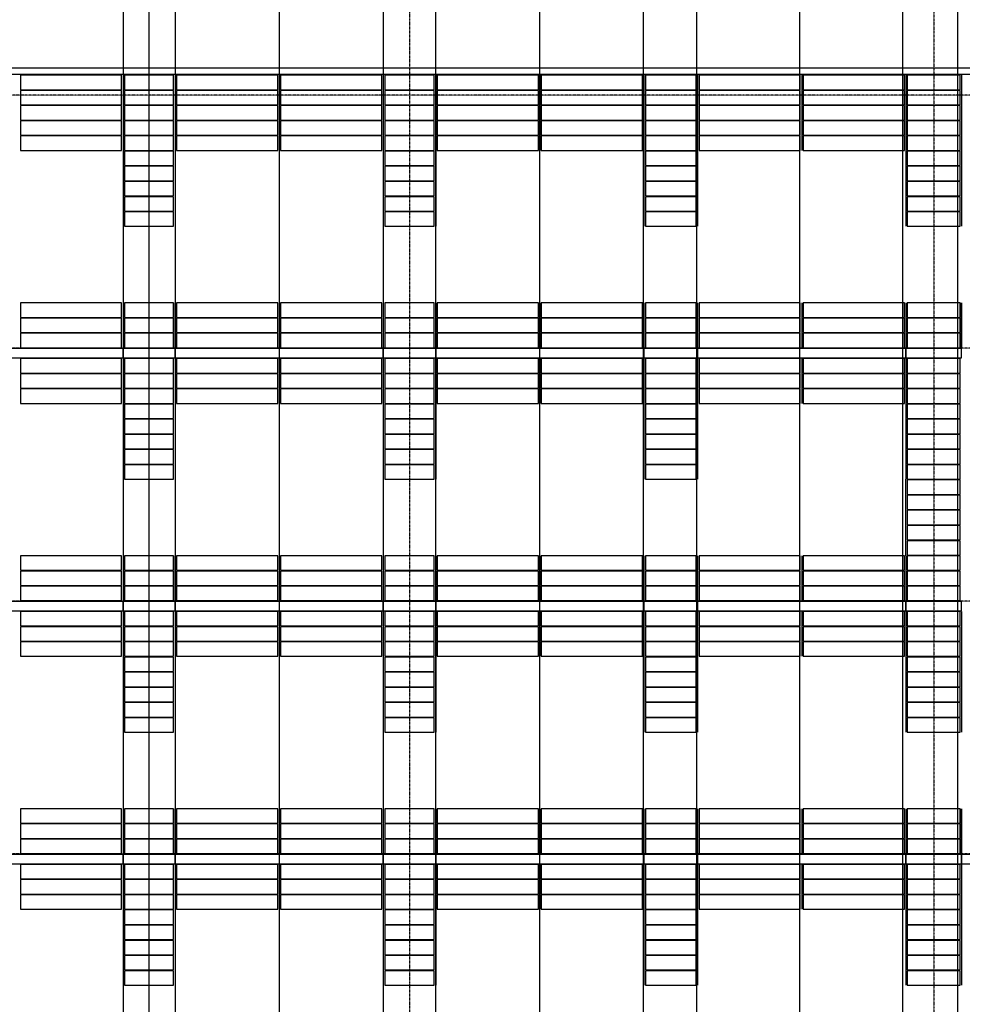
# Model space of a CAD drawing. Header units: millimetres. Extents: x -89870 to 271682, y -14857 to 84958.
# Tile 7 of 31: x -64219 to -51178, y 25471 to 39095. Entities that reach past the tile are written whole.
import ezdxf

# ---------------------------------------------------------------- set-up
doc = ezdxf.new("R2010")
doc.units = ezdxf.units.MM
doc.linetypes.add('DASHDOT', pattern=[25.4, 12.7, -6.35, 0, -6.35])
for name, color, linetype in [('alu uprof', 3, 'Continuous'), ('alu vprof', 3, 'Continuous'), ('hulplijn', 11, 'Continuous'), ('keramiek', 1, 'Continuous'), ('stramien', 1, 'DASHDOT')]:
    doc.layers.add(name, color=color, linetype=linetype)

msp = doc.modelspace()

# ---------------------------------------------------------------- linework, layer by layer
at = {"layer": 'alu uprof'}
for points in [[(-35637.7, 38336.2), (-89219.7, 38336.2), (-89219.7, 38431.2), (-35637.7, 38431.2)], [(-65668.7, 34416.2), (-62788.7, 34416.2), (-62788.7, 34546.2), (-65668.7, 34546.2)], [(-62788.7, 34416.2), (-62068.7, 34416.2), (-62068.7, 34546.2), (-62788.7, 34546.2)], [(-62068.7, 34416.2), (-59188.7, 34416.2), (-59188.7, 34546.2), (-62068.7, 34546.2)], [(-59188.7, 34416.2), (-58462.7, 34416.2), (-58462.7, 34546.2), (-59188.7, 34546.2)], [(-58462.7, 34416.2), (-55582.7, 34416.2), (-55582.7, 34546.2), (-58462.7, 34546.2)], [(-55582.7, 34416.2), (-54839.7, 34416.2), (-54839.7, 34546.2), (-55582.7, 34546.2)], [(-54839.7, 34416.2), (-51959.7, 34416.2), (-51959.7, 34546.2), (-54839.7, 34546.2)], [(-51959.7, 34416.2), (-51187.7, 34416.2), (-51187.7, 34546.2), (-51959.7, 34546.2)], [(-65668.7, 30916.2), (-62788.7, 30916.2), (-62788.7, 31046.2), (-65668.7, 31046.2)], [(-62788.7, 30916.2), (-62068.7, 30916.2), (-62068.7, 31046.2), (-62788.7, 31046.2)], [(-62068.7, 30916.2), (-59188.7, 30916.2), (-59188.7, 31046.2), (-62068.7, 31046.2)], [(-59188.7, 30916.2), (-58462.7, 30916.2), (-58462.7, 31046.2), (-59188.7, 31046.2)], [(-58462.7, 30916.2), (-55582.7, 30916.2), (-55582.7, 31046.2), (-58462.7, 31046.2)], [(-55582.7, 30916.2), (-54839.7, 30916.2), (-54839.7, 31046.2), (-55582.7, 31046.2)], [(-54839.7, 30916.2), (-51959.7, 30916.2), (-51959.7, 31046.2), (-54839.7, 31046.2)], [(-51959.7, 30916.2), (-51187.7, 30916.2), (-51187.7, 31046.2), (-51959.7, 31046.2)], [(-65668.7, 27416.2), (-62788.7, 27416.2), (-62788.7, 27546.2), (-65668.7, 27546.2)], [(-62788.7, 27416.2), (-62068.7, 27416.2), (-62068.7, 27546.2), (-62788.7, 27546.2)], [(-62068.7, 27416.2), (-59188.7, 27416.2), (-59188.7, 27546.2), (-62068.7, 27546.2)], [(-59188.7, 27416.2), (-58462.7, 27416.2), (-58462.7, 27546.2), (-59188.7, 27546.2)], [(-58462.7, 27416.2), (-55582.7, 27416.2), (-55582.7, 27546.2), (-58462.7, 27546.2)], [(-55582.7, 27416.2), (-54839.7, 27416.2), (-54839.7, 27546.2), (-55582.7, 27546.2)], [(-54839.7, 27416.2), (-51959.7, 27416.2), (-51959.7, 27546.2), (-54839.7, 27546.2)], [(-51959.7, 27416.2), (-51187.7, 27416.2), (-51187.7, 27546.2), (-51959.7, 27546.2)], [(-51187.7, 27416.2), (-48307.7, 27416.2), (-48307.7, 27546.2), (-51187.7, 27546.2)]]:
    msp.add_lwpolyline(points, close=True, dxfattribs=at)
at = {"layer": 'alu vprof'}
for points in [[(-62788.7, 38326.2), (-62788.7, 36236.2)], [(-62068.7, 38326.2), (-62068.7, 36236.2)], [(-60628.7, 38326.2), (-60628.7, 37286.2)], [(-59188.7, 38326.2), (-59188.7, 36236.2)], [(-58462.7, 38326.2), (-58462.7, 36236.2)], [(-57022.7, 38326.2), (-57022.7, 37286.2)], [(-55582.7, 38326.2), (-55582.7, 36236.2)], [(-54839.7, 38326.2), (-54839.7, 36236.2)], [(-53399.7, 38326.2), (-53399.7, 37286.2)], [(-51959.7, 38326.2), (-51959.7, 36236.2)], [(-51187.7, 38326.2), (-51187.7, 36236.2)], [(-62788.7, 37906.2), (-62788.7, 36236.2)], [(-62068.7, 37906.2), (-62068.7, 36236.2)], [(-59188.7, 37906.2), (-59188.7, 36236.2)], [(-58462.7, 37906.2), (-58462.7, 36236.2)], [(-55582.7, 37906.2), (-55582.7, 36236.2)], [(-54839.7, 37906.2), (-54839.7, 36236.2)], [(-51959.7, 37906.2), (-51959.7, 36236.2)], [(-51187.7, 37906.2), (-51187.7, 36236.2)], [(-62788.7, 35176.5), (-62788.7, 34556.2)], [(-62788.7, 35176.2), (-62788.7, 34556.2)], [(-62068.7, 35176.2), (-62068.7, 34556.2)], [(-62068.7, 34556.2), (-62068.7, 35176.2)], [(-60628.7, 35176.5), (-60628.7, 34556.2)], [(-60628.7, 35176.2), (-60628.7, 34556.2)], [(-59188.7, 35176.5), (-59188.7, 34556.2)], [(-59188.7, 35176.2), (-59188.7, 34556.2)], [(-58462.7, 35176.2), (-58462.7, 34556.2)], [(-58462.7, 34556.2), (-58462.7, 35176.2)], [(-57022.7, 35176.5), (-57022.7, 34556.2)], [(-57022.7, 35176.2), (-57022.7, 34556.2)], [(-55582.7, 35176.5), (-55582.7, 34556.2)], [(-55582.7, 35176.2), (-55582.7, 34556.2)], [(-54839.7, 35176.2), (-54839.7, 34556.2)], [(-54839.7, 34556.2), (-54839.7, 35176.2)], [(-53399.7, 35176.5), (-53399.7, 34556.2)], [(-53399.7, 35176.2), (-53399.7, 34556.2)], [(-51959.7, 35176.5), (-51959.7, 34556.2)], [(-51959.7, 35176.2), (-51959.7, 34556.2)], [(-51187.7, 35176.2), (-51187.7, 34556.2)], [(-51187.7, 34556.2), (-51187.7, 35176.2)], [(-62788.7, 34406.2), (-62788.7, 32736.2)], [(-62068.7, 34406.2), (-62068.7, 32736.2)], [(-62068.7, 34406.2), (-62068.7, 32736.2)], [(-60628.7, 34406.2), (-60628.7, 33786.2)], [(-59188.7, 34406.2), (-59188.7, 32736.2)], [(-58462.7, 34406.2), (-58462.7, 32736.2)], [(-58462.7, 34406.2), (-58462.7, 32736.2)], [(-57022.7, 34406.2), (-57022.7, 33786.2)], [(-55582.7, 34406.2), (-55582.7, 32736.2)], [(-54839.7, 34406.2), (-54839.7, 32736.2)], [(-54839.7, 34406.2), (-54839.7, 32736.2)], [(-53399.7, 34406.2), (-53399.7, 33786.2)], [(-51959.7, 34406.2), (-51959.7, 32736.2)], [(-51959.7, 31676.2), (-51959.7, 32736.2)], [(-62788.7, 31676.2), (-62788.7, 31056.2)], [(-62068.7, 31676.2), (-62068.7, 31056.2)], [(-62068.7, 31056.2), (-62068.7, 31676.2)], [(-60628.7, 31676.2), (-60628.7, 31056.2)], [(-59188.7, 31676.2), (-59188.7, 31056.2)], [(-58462.7, 31676.2), (-58462.7, 31056.2)], [(-58462.7, 31056.2), (-58462.7, 31676.2)], [(-57022.7, 31676.2), (-57022.7, 31056.2)], [(-55582.7, 31676.2), (-55582.7, 31056.2)], [(-54839.7, 31676.2), (-54839.7, 31056.2)], [(-54839.7, 31056.2), (-54839.7, 31676.2)], [(-53399.7, 31676.2), (-53399.7, 31056.2)], [(-51959.7, 31676.2), (-51959.7, 31056.2)], [(-62788.7, 30906.2), (-62788.7, 29236.2)], [(-62068.7, 30906.2), (-62068.7, 29236.2)], [(-62068.7, 30906.2), (-62068.7, 29236.2)], [(-60628.7, 30906.2), (-60628.7, 30286.2)], [(-59188.7, 30906.2), (-59188.7, 29236.2)], [(-58462.7, 30906.2), (-58462.7, 29236.2)], [(-58462.7, 30906.2), (-58462.7, 29236.2)], [(-57022.7, 30906.2), (-57022.7, 30286.2)], [(-55582.7, 30906.2), (-55582.7, 29236.2)], [(-54839.7, 30906.2), (-54839.7, 29236.2)], [(-54839.7, 30906.2), (-54839.7, 29236.2)], [(-53399.7, 30906.2), (-53399.7, 30286.2)], [(-51959.7, 30906.2), (-51959.7, 29236.2)], [(-51187.7, 30906.2), (-51187.7, 29236.2)], [(-51187.7, 30906.2), (-51187.7, 29236.2)], [(-62788.7, 28176.2), (-62788.7, 27556.2)], [(-62068.7, 28176.2), (-62068.7, 27556.2)], [(-62068.7, 27556.2), (-62068.7, 28176.2)], [(-60628.7, 28176.2), (-60628.7, 27556.2)], [(-59188.7, 28176.2), (-59188.7, 27556.2)], [(-58462.7, 28176.2), (-58462.7, 27556.2)], [(-58462.7, 27556.2), (-58462.7, 28176.2)], [(-57022.7, 28176.2), (-57022.7, 27556.2)], [(-55582.7, 28176.2), (-55582.7, 27556.2)], [(-54839.7, 28176.2), (-54839.7, 27556.2)], [(-54839.7, 27556.2), (-54839.7, 28176.2)], [(-53399.7, 28176.2), (-53399.7, 27556.2)], [(-51959.7, 28176.2), (-51959.7, 27556.2)], [(-51187.7, 28176.2), (-51187.7, 27556.2)], [(-51187.7, 27556.2), (-51187.7, 28176.2)], [(-62788.7, 27406.2), (-62788.7, 25736.2)], [(-62068.7, 27406.2), (-62068.7, 25736.2)], [(-62068.7, 27406.2), (-62068.7, 25736.2)], [(-60628.7, 27406.2), (-60628.7, 26786.2)], [(-59188.7, 27406.2), (-59188.7, 25736.2)], [(-58462.7, 27406.2), (-58462.7, 25736.2)], [(-58462.7, 27406.2), (-58462.7, 25736.2)], [(-57022.7, 27406.2), (-57022.7, 26786.2)], [(-55582.7, 27406.2), (-55582.7, 25736.2)], [(-54839.7, 27406.2), (-54839.7, 25736.2)], [(-54839.7, 27406.2), (-54839.7, 25736.2)], [(-53399.7, 27406.2), (-53399.7, 26786.2)], [(-51959.7, 27406.2), (-51959.7, 25736.2)], [(-51187.7, 27406.2), (-51187.7, 25736.2)], [(-51187.7, 27406.2), (-51187.7, 25736.2)]]:
    msp.add_lwpolyline(points, dxfattribs=at)
at = {"layer": 'hulplijn'}
for points in [[(-62428.7, -1030.9), (-62428.7, 65351.6)], [(-62788.7, 58899.5), (-62788.7, 2503.7)], [(-62068.7, 58899.5), (-62068.7, 2503.7)], [(-60628.7, 58899.5), (-60628.7, 2503.7)], [(-59189.8, 58899.5), (-59189.8, 2503.7)], [(-58465, 58899.5), (-58465, 2503.7)], [(-57028.7, 58899.5), (-57028.7, 2503.7)], [(-55595.2, 58899.5), (-55595.2, 2503.7)], [(-54856.8, 58899.5), (-54856.8, 2503.7)], [(-53428.7, 58899.5), (-53428.7, 2503.7)], [(-52005.2, 58899.5), (-52005.2, 2503.7)], [(-51244, 58899.5), (-51244, 2503.7)]]:
    msp.add_lwpolyline(points, dxfattribs=at)
at = {"layer": 'keramiek'}
for points in [[(-64208.7, 38126.2), (-62808.7, 38126.2), (-62808.7, 38326.2), (-64208.7, 38326.2)], [(-62768.7, 38126.2), (-62088.7, 38126.2), (-62088.7, 38326.2), (-62768.7, 38326.2)], [(-62048.7, 38126.2), (-60648.7, 38126.2), (-60648.7, 38326.2), (-62048.7, 38326.2)], [(-60608.7, 38126.2), (-59208.7, 38126.2), (-59208.7, 38326.2), (-60608.7, 38326.2)], [(-59168.7, 38126.2), (-58482.7, 38126.2), (-58482.7, 38326.2), (-59168.7, 38326.2)], [(-58442.7, 38126.2), (-57042.7, 38126.2), (-57042.7, 38326.2), (-58442.7, 38326.2)], [(-57002.7, 38126.2), (-55602.7, 38126.2), (-55602.7, 38326.2), (-57002.7, 38326.2)], [(-55562.7, 38126.2), (-54859.7, 38126.2), (-54859.7, 38326.2), (-55562.7, 38326.2)], [(-54819.7, 38126.2), (-53419.7, 38126.2), (-53419.7, 38326.2), (-54819.7, 38326.2)], [(-53379.7, 38126.2), (-51979.7, 38126.2), (-51979.7, 38326.2), (-53379.7, 38326.2)], [(-51939.7, 38126.2), (-51207.7, 38126.2), (-51207.7, 38326.2), (-51939.7, 38326.2)], [(-64208.7, 37916.2), (-62808.7, 37916.2), (-62808.7, 38116.2), (-64208.7, 38116.2)], [(-62768.7, 37916.2), (-62088.7, 37916.2), (-62088.7, 38116.2), (-62768.7, 38116.2)], [(-62048.7, 37916.2), (-60648.7, 37916.2), (-60648.7, 38116.2), (-62048.7, 38116.2)], [(-60608.7, 37916.2), (-59208.7, 37916.2), (-59208.7, 38116.2), (-60608.7, 38116.2)], [(-59168.7, 37916.2), (-58482.7, 37916.2), (-58482.7, 38116.2), (-59168.7, 38116.2)], [(-58442.7, 37916.2), (-57042.7, 37916.2), (-57042.7, 38116.2), (-58442.7, 38116.2)], [(-57002.7, 37916.2), (-55602.7, 37916.2), (-55602.7, 38116.2), (-57002.7, 38116.2)], [(-55562.7, 37916.2), (-54859.7, 37916.2), (-54859.7, 38116.2), (-55562.7, 38116.2)], [(-54819.7, 37916.2), (-53419.7, 37916.2), (-53419.7, 38116.2), (-54819.7, 38116.2)], [(-53379.7, 37916.2), (-51979.7, 37916.2), (-51979.7, 38116.2), (-53379.7, 38116.2)], [(-51939.7, 37916.2), (-51207.7, 37916.2), (-51207.7, 38116.2), (-51939.7, 38116.2)], [(-64208.7, 37706.2), (-62808.7, 37706.2), (-62808.7, 37906.2), (-64208.7, 37906.2)], [(-62768.7, 37706.2), (-62088.7, 37706.2), (-62088.7, 37906.2), (-62768.7, 37906.2)], [(-62048.7, 37706.2), (-60648.7, 37706.2), (-60648.7, 37906.2), (-62048.7, 37906.2)], [(-60608.7, 37706.2), (-59208.7, 37706.2), (-59208.7, 37906.2), (-60608.7, 37906.2)], [(-59168.7, 37706.2), (-58482.7, 37706.2), (-58482.7, 37906.2), (-59168.7, 37906.2)], [(-58442.7, 37706.2), (-57042.7, 37706.2), (-57042.7, 37906.2), (-58442.7, 37906.2)], [(-57002.7, 37706.2), (-55602.7, 37706.2), (-55602.7, 37906.2), (-57002.7, 37906.2)], [(-55562.7, 37706.2), (-54859.7, 37706.2), (-54859.7, 37906.2), (-55562.7, 37906.2)], [(-54819.7, 37706.2), (-53419.7, 37706.2), (-53419.7, 37906.2), (-54819.7, 37906.2)], [(-53379.7, 37706.2), (-51979.7, 37706.2), (-51979.7, 37906.2), (-53379.7, 37906.2)], [(-51939.7, 37706.2), (-51207.7, 37706.2), (-51207.7, 37906.2), (-51939.7, 37906.2)], [(-64208.7, 37496.2), (-62808.7, 37496.2), (-62808.7, 37696.2), (-64208.7, 37696.2)], [(-62768.7, 37496.2), (-62088.7, 37496.2), (-62088.7, 37696.2), (-62768.7, 37696.2)], [(-62048.7, 37496.2), (-60648.7, 37496.2), (-60648.7, 37696.2), (-62048.7, 37696.2)], [(-60608.7, 37496.2), (-59208.7, 37496.2), (-59208.7, 37696.2), (-60608.7, 37696.2)], [(-59168.7, 37496.2), (-58482.7, 37496.2), (-58482.7, 37696.2), (-59168.7, 37696.2)], [(-58442.7, 37496.2), (-57042.7, 37496.2), (-57042.7, 37696.2), (-58442.7, 37696.2)], [(-57002.7, 37496.2), (-55602.7, 37496.2), (-55602.7, 37696.2), (-57002.7, 37696.2)], [(-55562.7, 37496.2), (-54859.7, 37496.2), (-54859.7, 37696.2), (-55562.7, 37696.2)], [(-54819.7, 37496.2), (-53419.7, 37496.2), (-53419.7, 37696.2), (-54819.7, 37696.2)], [(-53379.7, 37496.2), (-51979.7, 37496.2), (-51979.7, 37696.2), (-53379.7, 37696.2)], [(-51939.7, 37496.2), (-51207.7, 37496.2), (-51207.7, 37696.2), (-51939.7, 37696.2)], [(-64208.7, 37286.2), (-62808.7, 37286.2), (-62808.7, 37486.2), (-64208.7, 37486.2)], [(-62768.7, 37286.2), (-62088.7, 37286.2), (-62088.7, 37486.2), (-62768.7, 37486.2)], [(-62048.7, 37286.2), (-60648.7, 37286.2), (-60648.7, 37486.2), (-62048.7, 37486.2)], [(-60608.7, 37286.2), (-59208.7, 37286.2), (-59208.7, 37486.2), (-60608.7, 37486.2)], [(-59168.7, 37286.2), (-58482.7, 37286.2), (-58482.7, 37486.2), (-59168.7, 37486.2)], [(-58442.7, 37286.2), (-57042.7, 37286.2), (-57042.7, 37486.2), (-58442.7, 37486.2)], [(-57002.7, 37286.2), (-55602.7, 37286.2), (-55602.7, 37486.2), (-57002.7, 37486.2)], [(-55562.7, 37286.2), (-54859.7, 37286.2), (-54859.7, 37486.2), (-55562.7, 37486.2)], [(-54819.7, 37286.2), (-53419.7, 37286.2), (-53419.7, 37486.2), (-54819.7, 37486.2)], [(-53379.7, 37286.2), (-51979.7, 37286.2), (-51979.7, 37486.2), (-53379.7, 37486.2)], [(-51939.7, 37286.2), (-51207.7, 37286.2), (-51207.7, 37486.2), (-51939.7, 37486.2)], [(-62768.7, 37076.2), (-62088.7, 37076.2), (-62088.7, 37276.2), (-62768.7, 37276.2)], [(-59168.7, 37076.2), (-58482.7, 37076.2), (-58482.7, 37276.2), (-59168.7, 37276.2)], [(-55562.7, 37076.2), (-54859.7, 37076.2), (-54859.7, 37276.2), (-55562.7, 37276.2)], [(-51939.7, 37076.2), (-51207.7, 37076.2), (-51207.7, 37276.2), (-51939.7, 37276.2)], [(-62768.7, 36866.2), (-62088.7, 36866.2), (-62088.7, 37066.2), (-62768.7, 37066.2)], [(-59168.7, 36866.2), (-58482.7, 36866.2), (-58482.7, 37066.2), (-59168.7, 37066.2)], [(-55562.7, 36866.2), (-54859.7, 36866.2), (-54859.7, 37066.2), (-55562.7, 37066.2)], [(-51939.7, 36866.2), (-51207.7, 36866.2), (-51207.7, 37066.2), (-51939.7, 37066.2)], [(-62768.7, 36656.2), (-62088.7, 36656.2), (-62088.7, 36856.2), (-62768.7, 36856.2)], [(-59168.7, 36656.2), (-58482.7, 36656.2), (-58482.7, 36856.2), (-59168.7, 36856.2)], [(-55562.7, 36656.2), (-54859.7, 36656.2), (-54859.7, 36856.2), (-55562.7, 36856.2)], [(-51939.7, 36656.2), (-51207.7, 36656.2), (-51207.7, 36856.2), (-51939.7, 36856.2)], [(-62768.7, 36446.2), (-62088.7, 36446.2), (-62088.7, 36646.2), (-62768.7, 36646.2)], [(-59168.7, 36446.2), (-58482.7, 36446.2), (-58482.7, 36646.2), (-59168.7, 36646.2)], [(-55562.7, 36446.2), (-54859.7, 36446.2), (-54859.7, 36646.2), (-55562.7, 36646.2)], [(-51939.7, 36446.2), (-51207.7, 36446.2), (-51207.7, 36646.2), (-51939.7, 36646.2)], [(-62768.7, 36236.2), (-62088.7, 36236.2), (-62088.7, 36436.2), (-62768.7, 36436.2)], [(-59168.7, 36236.2), (-58482.7, 36236.2), (-58482.7, 36436.2), (-59168.7, 36436.2)], [(-55562.7, 36236.2), (-54859.7, 36236.2), (-54859.7, 36436.2), (-55562.7, 36436.2)], [(-51939.7, 36236.2), (-51207.7, 36236.2), (-51207.7, 36436.2), (-51939.7, 36436.2)], [(-64208.7, 34976.2), (-62808.7, 34976.2), (-62808.7, 35176.2), (-64208.7, 35176.2)], [(-62768.7, 34976.2), (-62088.7, 34976.2), (-62088.7, 35176.2), (-62768.7, 35176.2)], [(-62048.7, 34976.2), (-60648.7, 34976.2), (-60648.7, 35176.2), (-62048.7, 35176.2)], [(-60608.7, 34976.2), (-59208.7, 34976.2), (-59208.7, 35176.2), (-60608.7, 35176.2)], [(-59168.7, 34976.2), (-58482.7, 34976.2), (-58482.7, 35176.2), (-59168.7, 35176.2)], [(-58442.7, 34976.2), (-57042.7, 34976.2), (-57042.7, 35176.2), (-58442.7, 35176.2)], [(-57002.7, 34976.2), (-55602.7, 34976.2), (-55602.7, 35176.2), (-57002.7, 35176.2)], [(-55562.7, 34976.2), (-54859.7, 34976.2), (-54859.7, 35176.2), (-55562.7, 35176.2)], [(-54819.7, 34976.2), (-53419.7, 34976.2), (-53419.7, 35176.2), (-54819.7, 35176.2)], [(-53379.7, 34976.2), (-51979.7, 34976.2), (-51979.7, 35176.2), (-53379.7, 35176.2)], [(-51939.7, 34976.2), (-51207.7, 34976.2), (-51207.7, 35176.2), (-51939.7, 35176.2)], [(-64208.7, 34766.2), (-62808.7, 34766.2), (-62808.7, 34966.2), (-64208.7, 34966.2)], [(-62768.7, 34766.2), (-62088.7, 34766.2), (-62088.7, 34966.2), (-62768.7, 34966.2)], [(-62048.7, 34766.2), (-60648.7, 34766.2), (-60648.7, 34966.2), (-62048.7, 34966.2)], [(-60608.7, 34766.2), (-59208.7, 34766.2), (-59208.7, 34966.2), (-60608.7, 34966.2)], [(-59168.7, 34766.2), (-58482.7, 34766.2), (-58482.7, 34966.2), (-59168.7, 34966.2)], [(-58442.7, 34766.2), (-57042.7, 34766.2), (-57042.7, 34966.2), (-58442.7, 34966.2)], [(-57002.7, 34766.2), (-55602.7, 34766.2), (-55602.7, 34966.2), (-57002.7, 34966.2)], [(-55562.7, 34766.2), (-54859.7, 34766.2), (-54859.7, 34966.2), (-55562.7, 34966.2)], [(-54819.7, 34766.2), (-53419.7, 34766.2), (-53419.7, 34966.2), (-54819.7, 34966.2)], [(-53379.7, 34766.2), (-51979.7, 34766.2), (-51979.7, 34966.2), (-53379.7, 34966.2)], [(-51939.7, 34766.2), (-51207.7, 34766.2), (-51207.7, 34966.2), (-51939.7, 34966.2)], [(-64208.7, 34556.2), (-62808.7, 34556.2), (-62808.7, 34756.2), (-64208.7, 34756.2)], [(-62768.7, 34556.2), (-62088.7, 34556.2), (-62088.7, 34756.2), (-62768.7, 34756.2)], [(-62048.7, 34556.2), (-60648.7, 34556.2), (-60648.7, 34756.2), (-62048.7, 34756.2)], [(-60608.7, 34556.2), (-59208.7, 34556.2), (-59208.7, 34756.2), (-60608.7, 34756.2)], [(-59168.7, 34556.2), (-58482.7, 34556.2), (-58482.7, 34756.2), (-59168.7, 34756.2)], [(-58442.7, 34556.2), (-57042.7, 34556.2), (-57042.7, 34756.2), (-58442.7, 34756.2)], [(-57002.7, 34556.2), (-55602.7, 34556.2), (-55602.7, 34756.2), (-57002.7, 34756.2)], [(-55562.7, 34556.2), (-54859.7, 34556.2), (-54859.7, 34756.2), (-55562.7, 34756.2)], [(-54819.7, 34556.2), (-53419.7, 34556.2), (-53419.7, 34756.2), (-54819.7, 34756.2)], [(-53379.7, 34556.2), (-51979.7, 34556.2), (-51979.7, 34756.2), (-53379.7, 34756.2)], [(-51939.7, 34556.2), (-51207.7, 34556.2), (-51207.7, 34756.2), (-51939.7, 34756.2)], [(-64208.7, 34206.2), (-62808.7, 34206.2), (-62808.7, 34406.2), (-64208.7, 34406.2)], [(-62768.7, 34206.2), (-62088.7, 34206.2), (-62088.7, 34406.2), (-62768.7, 34406.2)], [(-62048.7, 34206.2), (-60648.7, 34206.2), (-60648.7, 34406.2), (-62048.7, 34406.2)], [(-60608.7, 34206.2), (-59208.7, 34206.2), (-59208.7, 34406.2), (-60608.7, 34406.2)], [(-59168.7, 34206.2), (-58482.7, 34206.2), (-58482.7, 34406.2), (-59168.7, 34406.2)], [(-58442.7, 34206.2), (-57042.7, 34206.2), (-57042.7, 34406.2), (-58442.7, 34406.2)], [(-57002.7, 34206.2), (-55602.7, 34206.2), (-55602.7, 34406.2), (-57002.7, 34406.2)], [(-55562.7, 34206.2), (-54859.7, 34206.2), (-54859.7, 34406.2), (-55562.7, 34406.2)], [(-54819.7, 34206.2), (-53419.7, 34206.2), (-53419.7, 34406.2), (-54819.7, 34406.2)], [(-53379.7, 34206.2), (-51979.7, 34206.2), (-51979.7, 34406.2), (-53379.7, 34406.2)], [(-51939.7, 34206.2), (-51207.7, 34206.2), (-51207.7, 34406.2), (-51939.7, 34406.2)], [(-64208.7, 33996.2), (-62808.7, 33996.2), (-62808.7, 34196.2), (-64208.7, 34196.2)], [(-62768.7, 33996.2), (-62088.7, 33996.2), (-62088.7, 34196.2), (-62768.7, 34196.2)], [(-62048.7, 33996.2), (-60648.7, 33996.2), (-60648.7, 34196.2), (-62048.7, 34196.2)], [(-60608.7, 33996.2), (-59208.7, 33996.2), (-59208.7, 34196.2), (-60608.7, 34196.2)], [(-59168.7, 33996.2), (-58482.7, 33996.2), (-58482.7, 34196.2), (-59168.7, 34196.2)], [(-58442.7, 33996.2), (-57042.7, 33996.2), (-57042.7, 34196.2), (-58442.7, 34196.2)], [(-57002.7, 33996.2), (-55602.7, 33996.2), (-55602.7, 34196.2), (-57002.7, 34196.2)], [(-55562.7, 33996.2), (-54859.7, 33996.2), (-54859.7, 34196.2), (-55562.7, 34196.2)], [(-54819.7, 33996.2), (-53419.7, 33996.2), (-53419.7, 34196.2), (-54819.7, 34196.2)], [(-53379.7, 33996.2), (-51979.7, 33996.2), (-51979.7, 34196.2), (-53379.7, 34196.2)], [(-51939.7, 33996.2), (-51207.7, 33996.2), (-51207.7, 34196.2), (-51939.7, 34196.2)], [(-64208.7, 33786.2), (-62808.7, 33786.2), (-62808.7, 33986.2), (-64208.7, 33986.2)], [(-62768.7, 33786.2), (-62088.7, 33786.2), (-62088.7, 33986.2), (-62768.7, 33986.2)], [(-62048.7, 33786.2), (-60648.7, 33786.2), (-60648.7, 33986.2), (-62048.7, 33986.2)], [(-60608.7, 33786.2), (-59208.7, 33786.2), (-59208.7, 33986.2), (-60608.7, 33986.2)], [(-59168.7, 33786.2), (-58482.7, 33786.2), (-58482.7, 33986.2), (-59168.7, 33986.2)], [(-58442.7, 33786.2), (-57042.7, 33786.2), (-57042.7, 33986.2), (-58442.7, 33986.2)], [(-57002.7, 33786.2), (-55602.7, 33786.2), (-55602.7, 33986.2), (-57002.7, 33986.2)], [(-55562.7, 33786.2), (-54859.7, 33786.2), (-54859.7, 33986.2), (-55562.7, 33986.2)], [(-54819.7, 33786.2), (-53419.7, 33786.2), (-53419.7, 33986.2), (-54819.7, 33986.2)], [(-53379.7, 33786.2), (-51979.7, 33786.2), (-51979.7, 33986.2), (-53379.7, 33986.2)], [(-51939.7, 33786.2), (-51207.7, 33786.2), (-51207.7, 33986.2), (-51939.7, 33986.2)], [(-62768.7, 33576.2), (-62088.7, 33576.2), (-62088.7, 33776.2), (-62768.7, 33776.2)], [(-59168.7, 33576.2), (-58482.7, 33576.2), (-58482.7, 33776.2), (-59168.7, 33776.2)], [(-55562.7, 33576.2), (-54859.7, 33576.2), (-54859.7, 33776.2), (-55562.7, 33776.2)], [(-51939.7, 33576.2), (-51207.7, 33576.2), (-51207.7, 33776.2), (-51939.7, 33776.2)], [(-62768.7, 33366.2), (-62088.7, 33366.2), (-62088.7, 33566.2), (-62768.7, 33566.2)], [(-59168.7, 33366.2), (-58482.7, 33366.2), (-58482.7, 33566.2), (-59168.7, 33566.2)], [(-55562.7, 33366.2), (-54859.7, 33366.2), (-54859.7, 33566.2), (-55562.7, 33566.2)], [(-51939.7, 33366.2), (-51207.7, 33366.2), (-51207.7, 33566.2), (-51939.7, 33566.2)], [(-62768.7, 33156.2), (-62088.7, 33156.2), (-62088.7, 33356.2), (-62768.7, 33356.2)], [(-59168.7, 33156.2), (-58482.7, 33156.2), (-58482.7, 33356.2), (-59168.7, 33356.2)], [(-55562.7, 33156.2), (-54859.7, 33156.2), (-54859.7, 33356.2), (-55562.7, 33356.2)], [(-51939.7, 33156.2), (-51207.7, 33156.2), (-51207.7, 33356.2), (-51939.7, 33356.2)], [(-62768.7, 32946.2), (-62088.7, 32946.2), (-62088.7, 33146.2), (-62768.7, 33146.2)], [(-59168.7, 32946.2), (-58482.7, 32946.2), (-58482.7, 33146.2), (-59168.7, 33146.2)], [(-55562.7, 32946.2), (-54859.7, 32946.2), (-54859.7, 33146.2), (-55562.7, 33146.2)], [(-51939.7, 32946.2), (-51207.7, 32946.2), (-51207.7, 33146.2), (-51939.7, 33146.2)], [(-62768.7, 32736.2), (-62088.7, 32736.2), (-62088.7, 32936.2), (-62768.7, 32936.2)], [(-59168.7, 32736.2), (-58482.7, 32736.2), (-58482.7, 32936.2), (-59168.7, 32936.2)], [(-55562.7, 32736.2), (-54859.7, 32736.2), (-54859.7, 32936.2), (-55562.7, 32936.2)], [(-51939.7, 32736.2), (-51207.7, 32736.2), (-51207.7, 32936.2), (-51939.7, 32936.2)], [(-51939.7, 32526.2), (-51207.7, 32526.2), (-51207.7, 32726.2), (-51939.7, 32726.2)], [(-51939.7, 32316.2), (-51207.7, 32316.2), (-51207.7, 32516.2), (-51939.7, 32516.2)], [(-51939.7, 32106.2), (-51207.7, 32106.2), (-51207.7, 32306.2), (-51939.7, 32306.2)], [(-51939.7, 31896.2), (-51207.7, 31896.2), (-51207.7, 32096.2), (-51939.7, 32096.2)], [(-51939.7, 31686.2), (-51207.7, 31686.2), (-51207.7, 31886.2), (-51939.7, 31886.2)], [(-64208.7, 31476.2), (-62808.7, 31476.2), (-62808.7, 31676.2), (-64208.7, 31676.2)], [(-62768.7, 31476.2), (-62088.7, 31476.2), (-62088.7, 31676.2), (-62768.7, 31676.2)], [(-62048.7, 31476.2), (-60648.7, 31476.2), (-60648.7, 31676.2), (-62048.7, 31676.2)], [(-60608.7, 31476.2), (-59208.7, 31476.2), (-59208.7, 31676.2), (-60608.7, 31676.2)], [(-59168.7, 31476.2), (-58482.7, 31476.2), (-58482.7, 31676.2), (-59168.7, 31676.2)], [(-58442.7, 31476.2), (-57042.7, 31476.2), (-57042.7, 31676.2), (-58442.7, 31676.2)], [(-57002.7, 31476.2), (-55602.7, 31476.2), (-55602.7, 31676.2), (-57002.7, 31676.2)], [(-55562.7, 31476.2), (-54859.7, 31476.2), (-54859.7, 31676.2), (-55562.7, 31676.2)], [(-54819.7, 31476.2), (-53419.7, 31476.2), (-53419.7, 31676.2), (-54819.7, 31676.2)], [(-53379.7, 31476.2), (-51979.7, 31476.2), (-51979.7, 31676.2), (-53379.7, 31676.2)], [(-51939.7, 31476.2), (-51207.7, 31476.2), (-51207.7, 31676.2), (-51939.7, 31676.2)], [(-64208.7, 31266.2), (-62808.7, 31266.2), (-62808.7, 31466.2), (-64208.7, 31466.2)], [(-62768.7, 31266.2), (-62088.7, 31266.2), (-62088.7, 31466.2), (-62768.7, 31466.2)], [(-62048.7, 31266.2), (-60648.7, 31266.2), (-60648.7, 31466.2), (-62048.7, 31466.2)], [(-60608.7, 31266.2), (-59208.7, 31266.2), (-59208.7, 31466.2), (-60608.7, 31466.2)], [(-59168.7, 31266.2), (-58482.7, 31266.2), (-58482.7, 31466.2), (-59168.7, 31466.2)], [(-58442.7, 31266.2), (-57042.7, 31266.2), (-57042.7, 31466.2), (-58442.7, 31466.2)], [(-57002.7, 31266.2), (-55602.7, 31266.2), (-55602.7, 31466.2), (-57002.7, 31466.2)], [(-55562.7, 31266.2), (-54859.7, 31266.2), (-54859.7, 31466.2), (-55562.7, 31466.2)], [(-54819.7, 31266.2), (-53419.7, 31266.2), (-53419.7, 31466.2), (-54819.7, 31466.2)], [(-53379.7, 31266.2), (-51979.7, 31266.2), (-51979.7, 31466.2), (-53379.7, 31466.2)], [(-51939.7, 31266.2), (-51207.7, 31266.2), (-51207.7, 31466.2), (-51939.7, 31466.2)], [(-64208.7, 31056.2), (-62808.7, 31056.2), (-62808.7, 31256.2), (-64208.7, 31256.2)], [(-62768.7, 31056.2), (-62088.7, 31056.2), (-62088.7, 31256.2), (-62768.7, 31256.2)], [(-62048.7, 31056.2), (-60648.7, 31056.2), (-60648.7, 31256.2), (-62048.7, 31256.2)], [(-60608.7, 31056.2), (-59208.7, 31056.2), (-59208.7, 31256.2), (-60608.7, 31256.2)], [(-59168.7, 31056.2), (-58482.7, 31056.2), (-58482.7, 31256.2), (-59168.7, 31256.2)], [(-58442.7, 31056.2), (-57042.7, 31056.2), (-57042.7, 31256.2), (-58442.7, 31256.2)], [(-57002.7, 31056.2), (-55602.7, 31056.2), (-55602.7, 31256.2), (-57002.7, 31256.2)], [(-55562.7, 31056.2), (-54859.7, 31056.2), (-54859.7, 31256.2), (-55562.7, 31256.2)], [(-54819.7, 31056.2), (-53419.7, 31056.2), (-53419.7, 31256.2), (-54819.7, 31256.2)], [(-53379.7, 31056.2), (-51979.7, 31056.2), (-51979.7, 31256.2), (-53379.7, 31256.2)], [(-51939.7, 31056.2), (-51207.7, 31056.2), (-51207.7, 31256.2), (-51939.7, 31256.2)], [(-64208.7, 30706.2), (-62808.7, 30706.2), (-62808.7, 30906.2), (-64208.7, 30906.2)], [(-62768.7, 30706.2), (-62088.7, 30706.2), (-62088.7, 30906.2), (-62768.7, 30906.2)], [(-62048.7, 30706.2), (-60648.7, 30706.2), (-60648.7, 30906.2), (-62048.7, 30906.2)], [(-60608.7, 30706.2), (-59208.7, 30706.2), (-59208.7, 30906.2), (-60608.7, 30906.2)], [(-59168.7, 30706.2), (-58482.7, 30706.2), (-58482.7, 30906.2), (-59168.7, 30906.2)], [(-58442.7, 30706.2), (-57042.7, 30706.2), (-57042.7, 30906.2), (-58442.7, 30906.2)], [(-57002.7, 30706.2), (-55602.7, 30706.2), (-55602.7, 30906.2), (-57002.7, 30906.2)], [(-55562.7, 30706.2), (-54859.7, 30706.2), (-54859.7, 30906.2), (-55562.7, 30906.2)], [(-54819.7, 30706.2), (-53419.7, 30706.2), (-53419.7, 30906.2), (-54819.7, 30906.2)], [(-53379.7, 30706.2), (-51979.7, 30706.2), (-51979.7, 30906.2), (-53379.7, 30906.2)], [(-51939.7, 30706.2), (-51207.7, 30706.2), (-51207.7, 30906.2), (-51939.7, 30906.2)], [(-64208.7, 30496.2), (-62808.7, 30496.2), (-62808.7, 30696.2), (-64208.7, 30696.2)], [(-62768.7, 30496.2), (-62088.7, 30496.2), (-62088.7, 30696.2), (-62768.7, 30696.2)], [(-62048.7, 30496.2), (-60648.7, 30496.2), (-60648.7, 30696.2), (-62048.7, 30696.2)], [(-60608.7, 30496.2), (-59208.7, 30496.2), (-59208.7, 30696.2), (-60608.7, 30696.2)], [(-59168.7, 30496.2), (-58482.7, 30496.2), (-58482.7, 30696.2), (-59168.7, 30696.2)], [(-58442.7, 30496.2), (-57042.7, 30496.2), (-57042.7, 30696.2), (-58442.7, 30696.2)], [(-57002.7, 30496.2), (-55602.7, 30496.2), (-55602.7, 30696.2), (-57002.7, 30696.2)], [(-55562.7, 30496.2), (-54859.7, 30496.2), (-54859.7, 30696.2), (-55562.7, 30696.2)], [(-54819.7, 30496.2), (-53419.7, 30496.2), (-53419.7, 30696.2), (-54819.7, 30696.2)], [(-53379.7, 30496.2), (-51979.7, 30496.2), (-51979.7, 30696.2), (-53379.7, 30696.2)], [(-51939.7, 30496.2), (-51207.7, 30496.2), (-51207.7, 30696.2), (-51939.7, 30696.2)], [(-64208.7, 30286.2), (-62808.7, 30286.2), (-62808.7, 30486.2), (-64208.7, 30486.2)], [(-62768.7, 30286.2), (-62088.7, 30286.2), (-62088.7, 30486.2), (-62768.7, 30486.2)], [(-62048.7, 30286.2), (-60648.7, 30286.2), (-60648.7, 30486.2), (-62048.7, 30486.2)], [(-60608.7, 30286.2), (-59208.7, 30286.2), (-59208.7, 30486.2), (-60608.7, 30486.2)], [(-59168.7, 30286.2), (-58482.7, 30286.2), (-58482.7, 30486.2), (-59168.7, 30486.2)], [(-58442.7, 30286.2), (-57042.7, 30286.2), (-57042.7, 30486.2), (-58442.7, 30486.2)], [(-57002.7, 30286.2), (-55602.7, 30286.2), (-55602.7, 30486.2), (-57002.7, 30486.2)], [(-55562.7, 30286.2), (-54859.7, 30286.2), (-54859.7, 30486.2), (-55562.7, 30486.2)], [(-54819.7, 30286.2), (-53419.7, 30286.2), (-53419.7, 30486.2), (-54819.7, 30486.2)], [(-53379.7, 30286.2), (-51979.7, 30286.2), (-51979.7, 30486.2), (-53379.7, 30486.2)], [(-51939.7, 30286.2), (-51207.7, 30286.2), (-51207.7, 30486.2), (-51939.7, 30486.2)], [(-62768.7, 30076.2), (-62088.7, 30076.2), (-62088.7, 30276.2), (-62768.7, 30276.2)], [(-59168.7, 30076.2), (-58482.7, 30076.2), (-58482.7, 30276.2), (-59168.7, 30276.2)], [(-55562.7, 30076.2), (-54859.7, 30076.2), (-54859.7, 30276.2), (-55562.7, 30276.2)], [(-51939.7, 30076.2), (-51207.7, 30076.2), (-51207.7, 30276.2), (-51939.7, 30276.2)], [(-62768.7, 29866.2), (-62088.7, 29866.2), (-62088.7, 30066.2), (-62768.7, 30066.2)], [(-59168.7, 29866.2), (-58482.7, 29866.2), (-58482.7, 30066.2), (-59168.7, 30066.2)], [(-55562.7, 29866.2), (-54859.7, 29866.2), (-54859.7, 30066.2), (-55562.7, 30066.2)], [(-51939.7, 29866.2), (-51207.7, 29866.2), (-51207.7, 30066.2), (-51939.7, 30066.2)], [(-62768.7, 29656.2), (-62088.7, 29656.2), (-62088.7, 29856.2), (-62768.7, 29856.2)], [(-59168.7, 29656.2), (-58482.7, 29656.2), (-58482.7, 29856.2), (-59168.7, 29856.2)], [(-55562.7, 29656.2), (-54859.7, 29656.2), (-54859.7, 29856.2), (-55562.7, 29856.2)], [(-51939.7, 29656.2), (-51207.7, 29656.2), (-51207.7, 29856.2), (-51939.7, 29856.2)], [(-62768.7, 29446.2), (-62088.7, 29446.2), (-62088.7, 29646.2), (-62768.7, 29646.2)], [(-59168.7, 29446.2), (-58482.7, 29446.2), (-58482.7, 29646.2), (-59168.7, 29646.2)], [(-55562.7, 29446.2), (-54859.7, 29446.2), (-54859.7, 29646.2), (-55562.7, 29646.2)], [(-51939.7, 29446.2), (-51207.7, 29446.2), (-51207.7, 29646.2), (-51939.7, 29646.2)], [(-62768.7, 29236.2), (-62088.7, 29236.2), (-62088.7, 29436.2), (-62768.7, 29436.2)], [(-59168.7, 29236.2), (-58482.7, 29236.2), (-58482.7, 29436.2), (-59168.7, 29436.2)], [(-55562.7, 29236.2), (-54859.7, 29236.2), (-54859.7, 29436.2), (-55562.7, 29436.2)], [(-51939.7, 29236.2), (-51207.7, 29236.2), (-51207.7, 29436.2), (-51939.7, 29436.2)], [(-64208.7, 27976.2), (-62808.7, 27976.2), (-62808.7, 28176.2), (-64208.7, 28176.2)], [(-62768.7, 27976.2), (-62088.7, 27976.2), (-62088.7, 28176.2), (-62768.7, 28176.2)], [(-62048.7, 27976.2), (-60648.7, 27976.2), (-60648.7, 28176.2), (-62048.7, 28176.2)], [(-60608.7, 27976.2), (-59208.7, 27976.2), (-59208.7, 28176.2), (-60608.7, 28176.2)], [(-59168.7, 27976.2), (-58482.7, 27976.2), (-58482.7, 28176.2), (-59168.7, 28176.2)], [(-58442.7, 27976.2), (-57042.7, 27976.2), (-57042.7, 28176.2), (-58442.7, 28176.2)], [(-57002.7, 27976.2), (-55602.7, 27976.2), (-55602.7, 28176.2), (-57002.7, 28176.2)], [(-55562.7, 27976.2), (-54859.7, 27976.2), (-54859.7, 28176.2), (-55562.7, 28176.2)], [(-54819.7, 27976.2), (-53419.7, 27976.2), (-53419.7, 28176.2), (-54819.7, 28176.2)], [(-53379.7, 27976.2), (-51979.7, 27976.2), (-51979.7, 28176.2), (-53379.7, 28176.2)], [(-51939.7, 27976.2), (-51207.7, 27976.2), (-51207.7, 28176.2), (-51939.7, 28176.2)], [(-64208.7, 27766.2), (-62808.7, 27766.2), (-62808.7, 27966.2), (-64208.7, 27966.2)], [(-62768.7, 27766.2), (-62088.7, 27766.2), (-62088.7, 27966.2), (-62768.7, 27966.2)], [(-62048.7, 27766.2), (-60648.7, 27766.2), (-60648.7, 27966.2), (-62048.7, 27966.2)], [(-60608.7, 27766.2), (-59208.7, 27766.2), (-59208.7, 27966.2), (-60608.7, 27966.2)], [(-59168.7, 27766.2), (-58482.7, 27766.2), (-58482.7, 27966.2), (-59168.7, 27966.2)], [(-58442.7, 27766.2), (-57042.7, 27766.2), (-57042.7, 27966.2), (-58442.7, 27966.2)], [(-57002.7, 27766.2), (-55602.7, 27766.2), (-55602.7, 27966.2), (-57002.7, 27966.2)], [(-55562.7, 27766.2), (-54859.7, 27766.2), (-54859.7, 27966.2), (-55562.7, 27966.2)], [(-54819.7, 27766.2), (-53419.7, 27766.2), (-53419.7, 27966.2), (-54819.7, 27966.2)], [(-53379.7, 27766.2), (-51979.7, 27766.2), (-51979.7, 27966.2), (-53379.7, 27966.2)], [(-51939.7, 27766.2), (-51207.7, 27766.2), (-51207.7, 27966.2), (-51939.7, 27966.2)], [(-64208.7, 27556.2), (-62808.7, 27556.2), (-62808.7, 27756.2), (-64208.7, 27756.2)], [(-62768.7, 27556.2), (-62088.7, 27556.2), (-62088.7, 27756.2), (-62768.7, 27756.2)], [(-62048.7, 27556.2), (-60648.7, 27556.2), (-60648.7, 27756.2), (-62048.7, 27756.2)], [(-60608.7, 27556.2), (-59208.7, 27556.2), (-59208.7, 27756.2), (-60608.7, 27756.2)], [(-59168.7, 27556.2), (-58482.7, 27556.2), (-58482.7, 27756.2), (-59168.7, 27756.2)], [(-58442.7, 27556.2), (-57042.7, 27556.2), (-57042.7, 27756.2), (-58442.7, 27756.2)], [(-57002.7, 27556.2), (-55602.7, 27556.2), (-55602.7, 27756.2), (-57002.7, 27756.2)], [(-55562.7, 27556.2), (-54859.7, 27556.2), (-54859.7, 27756.2), (-55562.7, 27756.2)], [(-54819.7, 27556.2), (-53419.7, 27556.2), (-53419.7, 27756.2), (-54819.7, 27756.2)], [(-53379.7, 27556.2), (-51979.7, 27556.2), (-51979.7, 27756.2), (-53379.7, 27756.2)], [(-51939.7, 27556.2), (-51207.7, 27556.2), (-51207.7, 27756.2), (-51939.7, 27756.2)], [(-64208.7, 27206.2), (-62808.7, 27206.2), (-62808.7, 27406.2), (-64208.7, 27406.2)], [(-62768.7, 27206.2), (-62088.7, 27206.2), (-62088.7, 27406.2), (-62768.7, 27406.2)], [(-62048.7, 27206.2), (-60648.7, 27206.2), (-60648.7, 27406.2), (-62048.7, 27406.2)], [(-60608.7, 27206.2), (-59208.7, 27206.2), (-59208.7, 27406.2), (-60608.7, 27406.2)], [(-59168.7, 27206.2), (-58482.7, 27206.2), (-58482.7, 27406.2), (-59168.7, 27406.2)], [(-58442.7, 27206.2), (-57042.7, 27206.2), (-57042.7, 27406.2), (-58442.7, 27406.2)], [(-57002.7, 27206.2), (-55602.7, 27206.2), (-55602.7, 27406.2), (-57002.7, 27406.2)], [(-55562.7, 27206.2), (-54859.7, 27206.2), (-54859.7, 27406.2), (-55562.7, 27406.2)], [(-54819.7, 27206.2), (-53419.7, 27206.2), (-53419.7, 27406.2), (-54819.7, 27406.2)], [(-53379.7, 27206.2), (-51979.7, 27206.2), (-51979.7, 27406.2), (-53379.7, 27406.2)], [(-51939.7, 27206.2), (-51207.7, 27206.2), (-51207.7, 27406.2), (-51939.7, 27406.2)], [(-64208.7, 26996.2), (-62808.7, 26996.2), (-62808.7, 27196.2), (-64208.7, 27196.2)], [(-62768.7, 26996.2), (-62088.7, 26996.2), (-62088.7, 27196.2), (-62768.7, 27196.2)], [(-62048.7, 26996.2), (-60648.7, 26996.2), (-60648.7, 27196.2), (-62048.7, 27196.2)], [(-60608.7, 26996.2), (-59208.7, 26996.2), (-59208.7, 27196.2), (-60608.7, 27196.2)], [(-59168.7, 26996.2), (-58482.7, 26996.2), (-58482.7, 27196.2), (-59168.7, 27196.2)], [(-58442.7, 26996.2), (-57042.7, 26996.2), (-57042.7, 27196.2), (-58442.7, 27196.2)], [(-57002.7, 26996.2), (-55602.7, 26996.2), (-55602.7, 27196.2), (-57002.7, 27196.2)], [(-55562.7, 26996.2), (-54859.7, 26996.2), (-54859.7, 27196.2), (-55562.7, 27196.2)], [(-54819.7, 26996.2), (-53419.7, 26996.2), (-53419.7, 27196.2), (-54819.7, 27196.2)], [(-53379.7, 26996.2), (-51979.7, 26996.2), (-51979.7, 27196.2), (-53379.7, 27196.2)], [(-51939.7, 26996.2), (-51207.7, 26996.2), (-51207.7, 27196.2), (-51939.7, 27196.2)], [(-64208.7, 26786.2), (-62808.7, 26786.2), (-62808.7, 26986.2), (-64208.7, 26986.2)], [(-62768.7, 26786.2), (-62088.7, 26786.2), (-62088.7, 26986.2), (-62768.7, 26986.2)], [(-62048.7, 26786.2), (-60648.7, 26786.2), (-60648.7, 26986.2), (-62048.7, 26986.2)], [(-60608.7, 26786.2), (-59208.7, 26786.2), (-59208.7, 26986.2), (-60608.7, 26986.2)], [(-59168.7, 26786.2), (-58482.7, 26786.2), (-58482.7, 26986.2), (-59168.7, 26986.2)], [(-58442.7, 26786.2), (-57042.7, 26786.2), (-57042.7, 26986.2), (-58442.7, 26986.2)], [(-57002.7, 26786.2), (-55602.7, 26786.2), (-55602.7, 26986.2), (-57002.7, 26986.2)], [(-55562.7, 26786.2), (-54859.7, 26786.2), (-54859.7, 26986.2), (-55562.7, 26986.2)], [(-54819.7, 26786.2), (-53419.7, 26786.2), (-53419.7, 26986.2), (-54819.7, 26986.2)], [(-53379.7, 26786.2), (-51979.7, 26786.2), (-51979.7, 26986.2), (-53379.7, 26986.2)], [(-51939.7, 26786.2), (-51207.7, 26786.2), (-51207.7, 26986.2), (-51939.7, 26986.2)], [(-62768.7, 26576.2), (-62088.7, 26576.2), (-62088.7, 26776.2), (-62768.7, 26776.2)], [(-59168.7, 26576.2), (-58482.7, 26576.2), (-58482.7, 26776.2), (-59168.7, 26776.2)], [(-55562.7, 26576.2), (-54859.7, 26576.2), (-54859.7, 26776.2), (-55562.7, 26776.2)], [(-51939.7, 26576.2), (-51207.7, 26576.2), (-51207.7, 26776.2), (-51939.7, 26776.2)], [(-62768.7, 26366.2), (-62088.7, 26366.2), (-62088.7, 26566.2), (-62768.7, 26566.2)], [(-59168.7, 26366.2), (-58482.7, 26366.2), (-58482.7, 26566.2), (-59168.7, 26566.2)], [(-55562.7, 26366.2), (-54859.7, 26366.2), (-54859.7, 26566.2), (-55562.7, 26566.2)], [(-51939.7, 26366.2), (-51207.7, 26366.2), (-51207.7, 26566.2), (-51939.7, 26566.2)], [(-62768.7, 26156.2), (-62088.7, 26156.2), (-62088.7, 26356.2), (-62768.7, 26356.2)], [(-59168.7, 26156.2), (-58482.7, 26156.2), (-58482.7, 26356.2), (-59168.7, 26356.2)], [(-55562.7, 26156.2), (-54859.7, 26156.2), (-54859.7, 26356.2), (-55562.7, 26356.2)], [(-51939.7, 26156.2), (-51207.7, 26156.2), (-51207.7, 26356.2), (-51939.7, 26356.2)], [(-62768.7, 25946.2), (-62088.7, 25946.2), (-62088.7, 26146.2), (-62768.7, 26146.2)], [(-59168.7, 25946.2), (-58482.7, 25946.2), (-58482.7, 26146.2), (-59168.7, 26146.2)], [(-55562.7, 25946.2), (-54859.7, 25946.2), (-54859.7, 26146.2), (-55562.7, 26146.2)], [(-51939.7, 25946.2), (-51207.7, 25946.2), (-51207.7, 26146.2), (-51939.7, 26146.2)], [(-62768.7, 25736.2), (-62088.7, 25736.2), (-62088.7, 25936.2), (-62768.7, 25936.2)], [(-59168.7, 25736.2), (-58482.7, 25736.2), (-58482.7, 25936.2), (-59168.7, 25936.2)], [(-55562.7, 25736.2), (-54859.7, 25736.2), (-54859.7, 25936.2), (-55562.7, 25936.2)], [(-51939.7, 25736.2), (-51207.7, 25736.2), (-51207.7, 25936.2), (-51939.7, 25936.2)]]:
    msp.add_lwpolyline(points, close=True, dxfattribs=at)
at = {"layer": 'stramien', "color": 1, "ltscale": 0.5}
for points in [[(-58825.7, 55868.7), (-58825.7, 12866.2)], [(-51573.7, 55868.5), (-51573.7, 12866)], [(-28640.2, 38051.2), (-89869.8, 38051.2)], [(-28640.2, 34551.2), (-89869.8, 34551.2)], [(-28640.2, 31051.2), (-89869.8, 31051.2)], [(-28640.2, 27551.2), (-89869.8, 27551.2)]]:
    msp.add_lwpolyline(points, dxfattribs=at)

doc.saveas('drawing.dxf')
